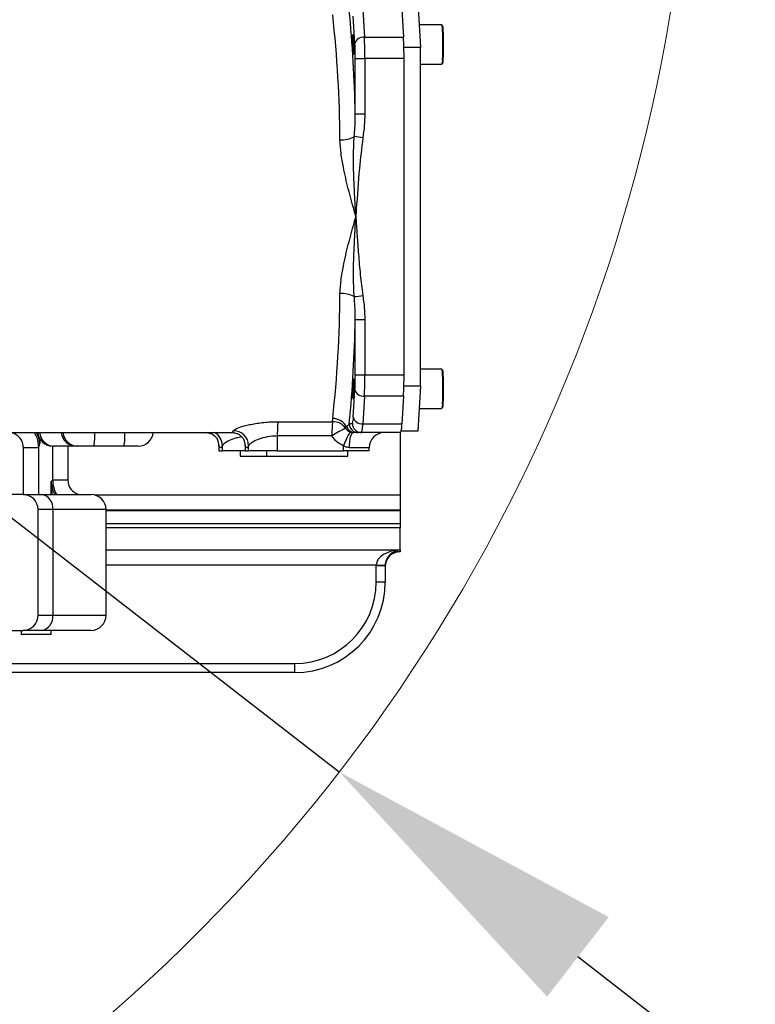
# Model space of a CAD drawing. Header units: millimetres. Extents: x -1 to 10933, y 0 to 7722.
# Tile 75 of 122: x 4293 to 4536, y 5871 to 6197. Entities that reach past the tile are written whole.
import ezdxf

# ---------------------------------------------------------------- set-up
doc = ezdxf.new("R2010")
doc.units = ezdxf.units.MM
doc.header["$LTSCALE"] = 13
doc.header["$PDSIZE"] = -1
doc.dimstyles.new('efort-st-1', dxfattribs={"dimtxt": 100, "dimasz": 100, "dimexe": 1.25, "dimexo": 0.625, "dimtad": 1, "dimdec": 0, "dimdsep": 46, "dimtxsty": 'Standard', "dimcen": 2.5, "dimclrd": 3, "dimclre": 3, "dimadec": 0, "dimazin": 0, "dimtfac": 1, "dimtmove": 0, "dimatfit": 3, "dimfxl": 1, "dimarcsym": 0})

# ---------------------------------------------------------------- blocks, each defined once
blk = doc.blocks.new('*D158')
at = {"color": 3, "lineweight": -2}
for p, q in [((3955.86, 6291.1), (4398.6, 5948.2)), ((4787.32, 5647.14), (4477.66, 5886.97))]:
    blk.add_line(p, q, dxfattribs=at)
at = {"color": 3}
blk.add_solid([(4487.87, 5900.15), (4467.46, 5873.79), (4398.6, 5948.2)], dxfattribs=at)
at = {"layer": 'Defpoints', "color": 0}
for p in [(3955.86, 6291.1), (4398.6, 5948.2)]:
    blk.add_point(p, dxfattribs=at)
at = {"color": 0, "insert": (4709.39, 5771.53), "char_height": 100, "attachment_point": 5, "rotation": 322.2423}
blk.add_mtext('R560', dxfattribs=at)

msp = doc.modelspace()

# ---------------------------------------------------------------- linework, layer by layer
at = {"color": 7, "linetype": 'Continuous', "lineweight": 25}
for p, q in [((4424.63, 6203.1), (4425.5, 6188.1)), ((4406.36, 6200.67), (4406.89, 6191.53)), ((4419.34, 6200.67), (4419.87, 6191.53)), ((4403.77, 6189.41), (4403.24, 6198.55)), ((4432.57, 6195.6), (4425.06, 6195.6)), ((4406.89, 6191.53), (4419.87, 6191.53)), ((4420.01, 6188.1), (4419.99, 6188.42)), ((4425.5, 6188.1), (4420.01, 6188.1)), ((4420.01, 6187.58), (4420.01, 6188.1)), ((4425.5, 6076.1), (4425.5, 6188.1)), ((4403.89, 6184.46), (4407.06, 6184.46)), ((4403.89, 6166.16), (4403.89, 6184.46)), ((4407.06, 6184.46), (4407.06, 6166.16)), ((4420.04, 6184.46), (4407.06, 6184.46)), ((4420.04, 6079.75), (4420.04, 6184.46)), ((4425.5, 6182.6), (4432.57, 6182.6)), ((4403.89, 6166.16), (4407.06, 6166.16)), ((4403.89, 6098.04), (4407.06, 6098.04)), ((4403.89, 6079.75), (4403.89, 6098.04)), ((4407.06, 6098.04), (4407.06, 6079.75)), ((4432.57, 6081.6), (4425.5, 6081.6)), ((4403.89, 6079.75), (4407.06, 6079.75)), ((4407.06, 6079.75), (4420.04, 6079.75)), ((4403.24, 6065.65), (4403.77, 6074.8)), ((4419.99, 6075.79), (4420.01, 6076.1)), ((4420.01, 6076.1), (4420.01, 6076.62)), ((4420.01, 6076.1), (4425.5, 6076.1)), ((4425.5, 6076.1), (4424.63, 6061.1)), ((4406.89, 6072.67), (4406.36, 6063.53)), ((4419.87, 6072.67), (4406.89, 6072.67)), ((4419.87, 6072.67), (4419.34, 6063.53)), ((4425.06, 6068.6), (4432.57, 6068.6)), ((4396.36, 6064.21), (4396.4, 6065.28)), ((4378.26, 6064.21), (4396.36, 6064.21)), ((4400.66, 6062.05), (4401.03, 6062.48)), ((4401.89, 6063.6), (4402.95, 6063.6)), ((4406.36, 6063.53), (4419.34, 6063.53)), ((4067.79, 6060.6), (4362.98, 6060.6)), ((4396.16, 6059.47), (4378.06, 6059.47)), ((4378.06, 6059.47), (4378.06, 6054.6)), ((4403.75, 6060.6), (4403.28, 6060.6)), ((4405.95, 6060.6), (4404.89, 6060.6)), ((4418.93, 6060.6), (4405.95, 6060.6)), ((4418.81, 6060.6), (4418.81, 6039.93)), ((4419.11, 6061.1), (4419.14, 6061.1)), ((4419.14, 6061.1), (4419.16, 6061.42)), ((4424.63, 6061.1), (4419.14, 6061.1)), ((4293.92, 6055.61), (4298.91, 6055.61)), ((4304.22, 6056.1), (4303.64, 6056.1)), ((4309.5, 6056.1), (4304.22, 6056.1)), ((4311.4, 6056.1), (4309.5, 6056.1)), ((4311.99, 6056.1), (4311.41, 6056.1)), ((4317.28, 6056.1), (4311.99, 6056.1)), ((4327.26, 6056.1), (4317.28, 6056.1)), ((4331.97, 6056.1), (4327.26, 6056.1)), ((4358.67, 6056.38), (4358.67, 6054.6)), ((4358.68, 6056.26), (4358.72, 6056.38)), ((4358.68, 6056.26), (4358.68, 6054.6)), ((4359.84, 6054.6), (4359.84, 6056.26)), ((4367.37, 6056.38), (4367.37, 6054.6)), ((4367.39, 6056.26), (4367.42, 6056.38)), ((4367.39, 6056.26), (4367.39, 6054.6)), ((4368.55, 6054.6), (4368.55, 6056.26)), ((4400.02, 6054.6), (4400.02, 6056.19)), ((4408.5, 6054.6), (4408.5, 6055.6)), ((4358.68, 6054.6), (4358.67, 6054.6)), ((4358.68, 6054.6), (4359.84, 6054.6)), ((4367.39, 6054.6), (4359.84, 6054.6)), ((4365.73, 6054.6), (4365.73, 6052.8)), ((4365.73, 6052.8), (4374.44, 6052.8)), ((4367.39, 6054.6), (4367.37, 6054.6)), ((4367.39, 6054.6), (4368.55, 6054.6)), ((4378.06, 6054.6), (4368.55, 6054.6)), ((4374.44, 6054.6), (4374.44, 6052.8)), ((4374.44, 6052.8), (4388.72, 6052.8)), ((4378.06, 6054.6), (4400.02, 6054.6)), ((4388.72, 6052.8), (4401.44, 6052.8)), ((4408.5, 6054.6), (4400.02, 6054.6)), ((4401.44, 6052.8), (4401.44, 6054.6)), ((4303.12, 6044.4), (4303.64, 6044.93)), ((4303.64, 6044.93), (4308.64, 6044.93)), ((4293.81, 6040.1), (4223.81, 6040.1)), ((4293.81, 6040.1), (4299.89, 6040.1)), ((4299.89, 6040.1), (4316.31, 6040.1)), ((4418.81, 6039.93), (4418.81, 6034.93)), ((4298.81, 6000.1), (4298.81, 6035.1)), ((4303.67, 6035.1), (4298.81, 6035.1)), ((4303.67, 6035.1), (4303.67, 6000.1)), ((4321.31, 6000.1), (4321.31, 6035.1)), ((4418.81, 6034.93), (4418.81, 6034.75)), ((4418.81, 6034.75), (4418.81, 6030.34)), ((4418.81, 6029.1), (4321.31, 6029.1)), ((4418.81, 6030.34), (4418.81, 6029.1)), ((4418.81, 6021.77), (4418.81, 6029.1)), ((4321.31, 6021.77), (4418.81, 6021.77)), ((4418.29, 6021.14), (4417.79, 6021.05)), ((4418.81, 6021.14), (4418.29, 6021.14)), ((4418.81, 6021.77), (4418.81, 6021.73)), ((4418.81, 6021.73), (4418.81, 6021.24)), ((4418.81, 6021.24), (4418.81, 6021.14)), ((4413.81, 6016.63), (4410.81, 6016.73)), ((4410.81, 6011.1), (4410.81, 6016.46)), ((4413.81, 6016.46), (4410.81, 6016.46)), ((4413.81, 6016.46), (4413.81, 6011.1)), ((4413.81, 6011.1), (4410.81, 6011.1)), ((4298.81, 6000.1), (4303.67, 6000.1)), ((4223.81, 5995.1), (4293.81, 5995.1)), ((4293.17, 5995.1), (4293.17, 5993.8)), ((4300.62, 5993.7), (4293.27, 5993.7)), ((4299.89, 5995.1), (4293.81, 5995.1)), ((4316.31, 5995.1), (4299.89, 5995.1)), ((4303.07, 5993.7), (4300.62, 5993.7)), ((4303.17, 5993.8), (4303.17, 5995.1)), ((4217.32, 5984.1), (4383.81, 5984.1)), ((4383.81, 5981.1), (4383.81, 5984.1)), ((4383.81, 5981.1), (4217.32, 5981.1))]:
    msp.add_line(p, q, dxfattribs=at)
at = {"color": 8, "linetype": 'Continuous', "lineweight": 25}
for p, q in [((4299.36, 6058.49), (4299.36, 6057.03)), ((4293.92, 6040.1), (4293.92, 6055.61)), ((4298.91, 6055.61), (4298.91, 6040.1)), ((4303.64, 6044.93), (4303.64, 6056.1)), ((4308.64, 6056.1), (4308.64, 6044.93)), ((4408.5, 6055.6), (4401.93, 6055.6)), ((4303.12, 6040.1), (4303.12, 6044.4)), ((4317.61, 6039.93), (4418.81, 6039.93)), ((4321.31, 6035.1), (4303.67, 6035.1)), ((4418.81, 6034.93), (4321.31, 6034.93)), ((4321.31, 6034.75), (4418.81, 6034.75)), ((4418.81, 6030.34), (4321.31, 6030.34)), ((4321.31, 6021.73), (4418.81, 6021.73)), ((4410.81, 6016.73), (4321.31, 6016.73)), ((4303.67, 6000.1), (4321.31, 6000.1)), ((4293.17, 5993.8), (4300.67, 5993.8)), ((4300.67, 5993.8), (4303.17, 5993.8))]:
    msp.add_line(p, q, dxfattribs=at)
at = {"color": 7, "linetype": 'Continuous', "lineweight": 25, "flags": 128}
for points in [[(4432.82, 6184.23), (4432.88, 6185.35), (4432.92, 6186.67), (4432.95, 6188.13), (4432.95, 6189.64), (4432.93, 6191.12), (4432.9, 6192.49), (4432.84, 6193.68), (4432.77, 6194.62), (4432.69, 6195.26), (4432.61, 6195.58), (4432.57, 6195.6)], [(4432.65, 6195.48), (4432.67, 6195.5), (4432.76, 6195.31), (4432.85, 6194.76), (4432.92, 6193.88), (4432.98, 6192.72), (4433.02, 6191.36), (4433.04, 6189.86), (4433.04, 6188.31), (4433.02, 6186.82), (4432.98, 6185.45), (4432.92, 6184.3)], [(4403.03, 6189.1), (4403.04, 6190.21), (4403.07, 6191.19), (4403.12, 6191.95), (4403.17, 6192.4), (4403.24, 6192.49), (4403.3, 6192.22), (4403.36, 6191.6), (4403.4, 6190.72), (4403.42, 6189.66), (4403.42, 6188.54), (4403.4, 6187.48), (4403.36, 6186.6), (4403.3, 6185.99), (4403.24, 6185.71), (4403.17, 6185.81), (4403.12, 6186.26), (4403.07, 6187.01), (4403.04, 6188), (4403.03, 6189.1)], [(4432.92, 6184.3), (4432.85, 6183.43), (4432.76, 6182.88), (4432.67, 6182.7), (4432.65, 6182.72)], [(4432.82, 6070.23), (4432.88, 6071.35), (4432.92, 6072.67), (4432.95, 6074.13), (4432.95, 6075.64), (4432.93, 6077.12), (4432.9, 6078.49), (4432.84, 6079.68), (4432.77, 6080.62), (4432.69, 6081.26), (4432.61, 6081.58), (4432.57, 6081.6)], [(4432.65, 6081.48), (4432.67, 6081.5), (4432.76, 6081.31), (4432.85, 6080.76), (4432.92, 6079.88), (4432.98, 6078.72), (4433.02, 6077.36), (4433.04, 6075.86), (4433.04, 6074.31), (4433.02, 6072.82), (4432.98, 6071.45), (4432.92, 6070.3)], [(4403.03, 6075.1), (4403.04, 6076.21), (4403.07, 6077.19), (4403.12, 6077.95), (4403.17, 6078.4), (4403.24, 6078.49), (4403.3, 6078.22), (4403.36, 6077.6), (4403.4, 6076.72), (4403.42, 6075.66), (4403.42, 6074.54), (4403.4, 6073.48), (4403.36, 6072.6), (4403.3, 6071.99), (4403.24, 6071.71), (4403.17, 6071.81), (4403.12, 6072.26), (4403.07, 6073.01), (4403.04, 6074), (4403.03, 6075.1)], [(4432.92, 6070.3), (4432.85, 6069.43), (4432.76, 6068.88), (4432.67, 6068.7), (4432.65, 6068.72)], [(4401.93, 6055.6), (4401.95, 6056.58), (4402.03, 6057.52), (4402.15, 6058.38), (4402.32, 6059.14), (4402.53, 6059.76), (4402.76, 6060.22), (4403.01, 6060.51), (4403.28, 6060.6)], [(4359.84, 6056.26), (4359.7, 6055.97), (4359.55, 6055.77), (4359.41, 6055.64), (4359.26, 6055.6), (4359.12, 6055.64), (4358.97, 6055.77), (4358.83, 6055.97), (4358.68, 6056.26)], [(4368.55, 6056.26), (4368.4, 6055.97), (4368.26, 6055.77), (4368.11, 6055.64), (4367.97, 6055.6), (4367.82, 6055.64), (4367.68, 6055.77), (4367.53, 6055.97), (4367.39, 6056.26)]]:
    msp.add_lwpolyline(points, dxfattribs=at)
at = {"color": 8, "linetype": 'Continuous', "lineweight": 25, "flags": 128}
msp.add_lwpolyline([(4309.5, 6056.1), (4309.55, 6056.2), (4309.6, 6056.44)], dxfattribs=at)
at = {"color": 0, "linetype": 'Continuous', "lineweight": 18}
msp.add_arc((3955.86, 6291.1), 560, 262.7, 5.9556, dxfattribs=at)
at = {"color": 7, "linetype": 'Continuous', "lineweight": 25}
for centre, radius, start, end in [((3998.91, 6155.09), 399.9, 0.3496, 6.2941), ((3954.08, 6157.33), 449.89, 1.1245, 5.5192), ((4406.54, 6188.7), 2.86, 82.9511, 165.5063), ((4313.43, 6184.76), 90.46, 359.8091, 2.9454), ((4277.83, 6184.89), 129.23, 359.8091, 2.9454), ((4290.81, 6184.89), 129.23, 359.8091, 2.9454), ((4429.91, 6183.84), 2.94, 335.0261, 7.4965), ((4399.28, 6166.45), 8.94, 266.9207, 298.4245), ((4377.24, 5973.62), 186.84, 81.0231, 81.9076), ((3998.91, 6109.12), 399.9, 353.7059, 359.6504), ((4399.28, 6097.75), 8.94, 61.5755, 93.0793), ((4377.24, 6290.59), 186.84, 278.0924, 278.9769), ((3965.23, 6106.23), 438.74, 354.425, 358.9314), ((4313.43, 6079.44), 90.46, 357.0546, 0.1909), ((4277.83, 6079.31), 129.23, 357.0546, 0.1909), ((4290.81, 6079.31), 129.23, 357.0546, 0.1909), ((4406.54, 6075.51), 2.86, 194.4937, 277.0489), ((4429.91, 6069.84), 2.94, 335.0261, 7.4965), ((4396.45, 6060.13), 5.14, 27.1284, 90.6206), ((4397.76, 6065.38), 5.49, 341.1514, 2.8954), ((4406.01, 6066.37), 2.86, 194.4937, 277.0489), ((4417.11, 6060.21), 39.06, 174.1103, 181.0854), ((4435.21, 6060.21), 39.06, 174.1103, 181.0854), ((4428.45, 6008.49), 60.34, 117.4255, 122.3546), ((4396.52, 6059.18), 5.04, 34.7888, 91.8379), ((4403.77, 6063.54), 2.93, 201.1566, 269.6532), ((4404.89, 6063.6), 3, 179.9517, 269.9516), ((4405.95, 6063.6), 3, 179.9517, 269.9516), ((4398.53, 6063.14), 7.84, 341.1514, 2.8954), ((4411.51, 6063.14), 7.84, 341.1514, 2.8954), ((4303.63, 6061.1), 5, 185.7392, 270), ((4311.4, 6061.1), 5, 185.7392, 270), ((4331.97, 6061.1), 5, 270, 354.2608), ((4363.53, 6056.2), 5.02, 0.7097, 90.1211), ((4426.41, 6046.82), 28.01, 149.9996, 160.4527), ((4413.5, 6055.6), 5, 90, 180), ((4353.78, 6056.3), 4.9, 359.5451, 24.071), ((4362.48, 6056.3), 4.9, 359.5451, 24.071), ((4293.81, 6035.1), 5, 0, 90), ((4299.18, 6035.64), 4.52, 353.2152, 81.0185), ((4316.31, 6035.1), 5, 0, 90), ((4418.81, 6016.24), 5, 89.9825, 179.9825), ((4383.81, 6011.1), 27, 270, 0), ((4383.81, 6011.1), 30, 270, 0), ((4293.81, 6000.1), 5, 270, 0), ((4299.18, 5999.57), 4.52, 278.9815, 6.7848), ((4316.31, 6000.1), 5, 270, 0), ((4293.27, 5993.8), 0.1, 180, 270), ((4303.07, 5993.8), 0.1, 270, 0)]:
    msp.add_arc(centre, radius, start, end, dxfattribs=at)
at = {"color": 8, "linetype": 'Continuous', "lineweight": 25}
for centre, radius, start, end in [((4303.64, 6061.1), 5, 185.688, 269.9549), ((4304.22, 6061.1), 5, 185.688, 269.9549), ((4311.42, 6061.1), 5, 185.688, 269.9549), ((4312, 6061.1), 5, 185.688, 269.9549), ((4297.29, 6059.64), 20.3, 349.9515, 2.7055), ((4307.27, 6059.64), 20.3, 349.9515, 2.7055), ((4354.84, 6056.21), 5, 0.6061, 61.5793), ((4362.7, 6061.39), 0.834, 289.1058, 347.9263), ((4313.64, 6044.93), 10, 180.0349, 208.8913)]:
    msp.add_arc(centre, radius, start, end, dxfattribs=at)
msp.add_ellipse((4313.64, 6044.93), major_axis=(3.54, 3.54), ratio=0.998783, start_param=2.356803, end_param=3.663749, dxfattribs=at)
at = {"color": 7, "linetype": 'Continuous', "lineweight": 25}
for centre, major_axis, ratio, start_param, end_param in [((4418.81, 6016.73), (8, 0.29), 0.624133, 1.548488, 3.084378), ((4418.81, 6016.73), (3.6, 3.67), 0.945679, 0.804813, 2.340703), ((4410.81, 6021.24), (8, 0), 0.034921, 5.922209, 6.283185), ((4418.81, 6016.46), (0, -8), 0.999391, 4.677482, 4.712389), ((4418.81, 6016.46), (0, 5.01), 0.998661, 1.53589, 1.570796)]:
    msp.add_ellipse(centre, major_axis=major_axis, ratio=ratio, start_param=start_param, end_param=end_param, dxfattribs=at)
for points, knots in [([(4403.54, 6158.59), (4403.69, 6160.57), (4403.89, 6163.09), (4403.89, 6165.61), (4403.89, 6166.16)], [0, 0, 0, 0, 0.783184, 1, 1, 1, 1]), ([(4407.06, 6166.16), (4407.02, 6164.83), (4406.95, 6162.15), (4406.58, 6159.5), (4406.39, 6158.16)], [0, 0, 0, 0, 0.498389, 1, 1, 1, 1]), ([(4404.06, 6132.1), (4404.06, 6132.12), (4403.87, 6132.81), (4403.03, 6135.89), (4401.53, 6141.34), (4400.06, 6147.63), (4399.08, 6153.04), (4398.89, 6156.03), (4398.8, 6157.53)], [0, 0, 0, 0, 0.002016, 0.081342, 0.360963, 0.640413, 0.820315, 1, 1, 1, 1]), ([(4404.06, 6132.1), (4404.06, 6132.12), (4404.04, 6132.47), (4403.89, 6135.28), (4403.62, 6140.09), (4403.35, 6146.6), (4403.22, 6152.63), (4403.43, 6156.61), (4403.54, 6158.59)], [0, 0, 0, 0, 0.002083, 0.038985, 0.317499, 0.54586, 0.774171, 1, 1, 1, 1]), ([(4406.39, 6158.16), (4405.98, 6154.82), (4405.03, 6146.97), (4404.49, 6138.28), (4404.12, 6132.94), (4404.07, 6132.12), (4404.06, 6132.1)], [0, 0, 0, 0, 0.386528, 0.906089, 0.997928, 1, 1, 1, 1]), ([(4398.8, 6106.68), (4398.89, 6108.18), (4399.08, 6111.17), (4400.06, 6116.58), (4401.53, 6122.87), (4403.03, 6128.31), (4403.87, 6131.39), (4404.06, 6132.09), (4404.06, 6132.1)], [0, 0, 0, 0, 0.1796852, 0.3595872, 0.6390369, 0.9186582, 0.9979844, 1, 1, 1, 1]), ([(4403.54, 6105.61), (4403.43, 6107.59), (4403.22, 6111.58), (4403.35, 6117.61), (4403.62, 6124.11), (4403.89, 6128.93), (4404.04, 6131.74), (4404.06, 6132.08), (4404.06, 6132.1)], [0, 0, 0, 0, 0.225829, 0.45414, 0.682501, 0.961015, 0.997917, 1, 1, 1, 1]), ([(4404.06, 6132.1), (4404.07, 6132.09), (4404.09, 6131.7), (4404.23, 6129.62), (4404.52, 6125.5), (4404.97, 6119.47), (4405.48, 6112.84), (4406.09, 6108.31), (4406.39, 6106.04)], [0, 0, 0, 0, 0.002072, 0.04442, 0.238877, 0.475673, 0.737895, 1, 1, 1, 1]), ([(4403.89, 6098.04), (4403.86, 6100.02), (4403.81, 6102.55), (4403.59, 6105.07), (4403.54, 6105.61)], [0, 0, 0, 0, 0.783561, 1, 1, 1, 1]), ([(4406.39, 6106.04), (4406.58, 6104.72), (4406.95, 6102.07), (4407.02, 6099.39), (4407.06, 6098.04)], [0, 0, 0, 0, 0.498644, 1, 1, 1, 1]), ([(4363.52, 6061.22), (4363.6, 6061.32), (4363.77, 6061.53), (4364.52, 6061.93), (4365.61, 6062.35), (4367.06, 6062.8), (4368.81, 6063.23), (4370.83, 6063.62), (4373.04, 6063.93), (4375.54, 6064.16), (4377.3, 6064.2), (4378.26, 6064.21)], [0, 0, 0, 0, 0.10495, 0.209929, 0.316265, 0.422636, 0.533089, 0.643561, 0.755173, 0.866785, 1, 1, 1, 1]), ([(4400.66, 6062.05), (4400.84, 6061.8), (4401.24, 6061.27), (4401.84, 6060.98), (4402.16, 6060.82)], [0, 0, 0, 0, 0.469645, 1, 1, 1, 1]), ([(4401.03, 6062.48), (4401.32, 6062.76), (4401.69, 6063.11), (4401.86, 6063.52), (4401.89, 6063.6)], [0, 0, 0, 0, 0.783184, 1, 1, 1, 1]), ([(4354.27, 6060.57), (4354.41, 6060.58), (4354.95, 6060.62), (4355.85, 6060.37), (4356.77, 6059.93), (4357.43, 6059.41), (4357.86, 6058.94), (4358.12, 6058.57), (4358.23, 6058.35), (4358.26, 6058.3), (4358.27, 6058.27)], [0, 0, 0, 0, 0.051311, 0.194175, 0.328475, 0.458716, 0.590758, 0.73166, 0.890801, 1, 1, 1, 1]), ([(4362.98, 6060.57), (4363.12, 6060.58), (4363.66, 6060.62), (4364.55, 6060.37), (4365.48, 6059.93), (4366.13, 6059.41), (4366.57, 6058.94), (4366.82, 6058.57), (4366.94, 6058.35), (4366.96, 6058.3), (4366.97, 6058.27)], [0, 0, 0, 0, 0.051311, 0.194175, 0.328475, 0.458716, 0.590758, 0.73166, 0.890801, 1, 1, 1, 1]), ([(4378.06, 6059.47), (4377.44, 6059.45), (4375.78, 6059.39), (4373.17, 6058.86), (4370.75, 6057.96), (4369.04, 6056.98), (4368.71, 6056.5), (4368.55, 6056.26)], [0, 0, 0, 0, 0.127308, 0.34354, 0.564792, 0.783173, 1, 1, 1, 1]), ([(4400.02, 6056.19), (4399.2, 6056.6), (4397.65, 6057.39), (4396.64, 6058.8), (4396.16, 6059.47)], [0, 0, 0, 0, 0.526739, 1, 1, 1, 1]), ([(4402.16, 6060.82), (4402.24, 6060.79), (4402.5, 6060.7), (4402.89, 6060.62), (4403.17, 6060.61), (4403.28, 6060.6)], [0, 0, 0, 0, 0.217079, 0.71387, 1, 1, 1, 1]), ([(4404.89, 6060.6), (4404.77, 6060.6), (4404.55, 6060.6), (4404.02, 6060.6), (4403.75, 6060.6)], [0, 0, 0, 0, 0.498389, 1, 1, 1, 1]), ([(4299.36, 6057.03), (4299.25, 6056.67), (4299.1, 6056.2), (4298.95, 6055.73), (4298.91, 6055.61)], [0, 0, 0, 0, 0.752492, 1, 1, 1, 1]), ([(4401.93, 6055.6), (4401.56, 6055.64), (4401.04, 6055.69), (4400.41, 6055.96), (4400.15, 6056.11), (4400.02, 6056.19)], [0, 0, 0, 0, 0.550147, 0.77729, 1, 1, 1, 1]), ([(4303.12, 6044.4), (4303.12, 6044.4), (4303.15, 6043.74), (4303.37, 6042.43), (4303.83, 6040.99), (4304.31, 6040.24), (4304.4, 6040.1)], [0, 0, 0, 0, 0.002889, 0.458763, 0.905039, 1, 1, 1, 1]), ([(4413.81, 6016.25), (4413.84, 6016.68), (4413.9, 6017.48), (4414.33, 6018.55), (4414.89, 6019.4), (4415.53, 6020.05), (4416.2, 6020.52), (4416.81, 6020.83), (4417.33, 6021.01), (4417.67, 6021.1), (4417.84, 6021.13), (4417.91, 6021.13), (4417.89, 6021.13), (4417.89, 6021.13)], [0, 0, 0, 0, 0.163576, 0.304034, 0.431289, 0.547054, 0.65138, 0.742569, 0.817205, 0.878348, 0.928929, 0.989067, 1, 1, 1, 1])]:
    msp.add_open_spline(points, degree=3, knots=knots, dxfattribs=at)
at = {"color": 8, "linetype": 'Continuous', "lineweight": 25}
for points, knots in [([(4293.92, 6055.61), (4293.86, 6056.18), (4293.75, 6057.31), (4292.88, 6058.82), (4291.61, 6059.95), (4290.02, 6060.6), (4288.33, 6060.67), (4286.84, 6060.28), (4286.11, 6059.69), (4285.81, 6059.44)], [0, 0, 0, 0, 0.150738, 0.301503, 0.451572, 0.60073, 0.749407, 0.898236, 1, 1, 1, 1]), ([(4297.4, 6060.6), (4297.75, 6060.06), (4298.72, 6058.55), (4298.84, 6056.76), (4298.91, 6055.61)], [0, 0, 0, 0, 0.363345, 1, 1, 1, 1]), ([(4299.36, 6057.03), (4299.36, 6057.03), (4299.32, 6057.8), (4299.11, 6059.01), (4298.49, 6060.17), (4298.26, 6060.6)], [0, 0, 0, 0, 0.003569, 0.630324, 1, 1, 1, 1]), ([(4366.35, 6059.15), (4365.75, 6059.05), (4364.11, 6058.78), (4362.06, 6057.95), (4360.33, 6056.99), (4360, 6056.5), (4359.84, 6056.26)], [0, 0, 0, 0, 0.1659318, 0.4470446, 0.7245097, 1, 1, 1, 1]), ([(4303.56, 6040.1), (4303.47, 6040.53), (4303.19, 6041.95), (4303.13, 6043.39), (4303.12, 6044.4), (4303.12, 6044.4)], [0, 0, 0, 0, 0.302635, 0.994712, 1, 1, 1, 1])]:
    msp.add_open_spline(points, degree=3, knots=knots, dxfattribs=at)

# ---------------------------------------------------------------- dimensions: what is measured, and where the dimension line sits
at = {"color": 0}
dim = msp.add_radius_dim(center=(3955.86, 6291.1), mpoint=(4398.6, 5948.2), dimstyle='efort-st-1', dxfattribs=at)
dim.commit()
dim.dimension.update_dxf_attribs({"geometry": '*D158', "text_midpoint": (4678.39, 5731.51), "dimtype": 164})

doc.saveas('drawing.dxf')
